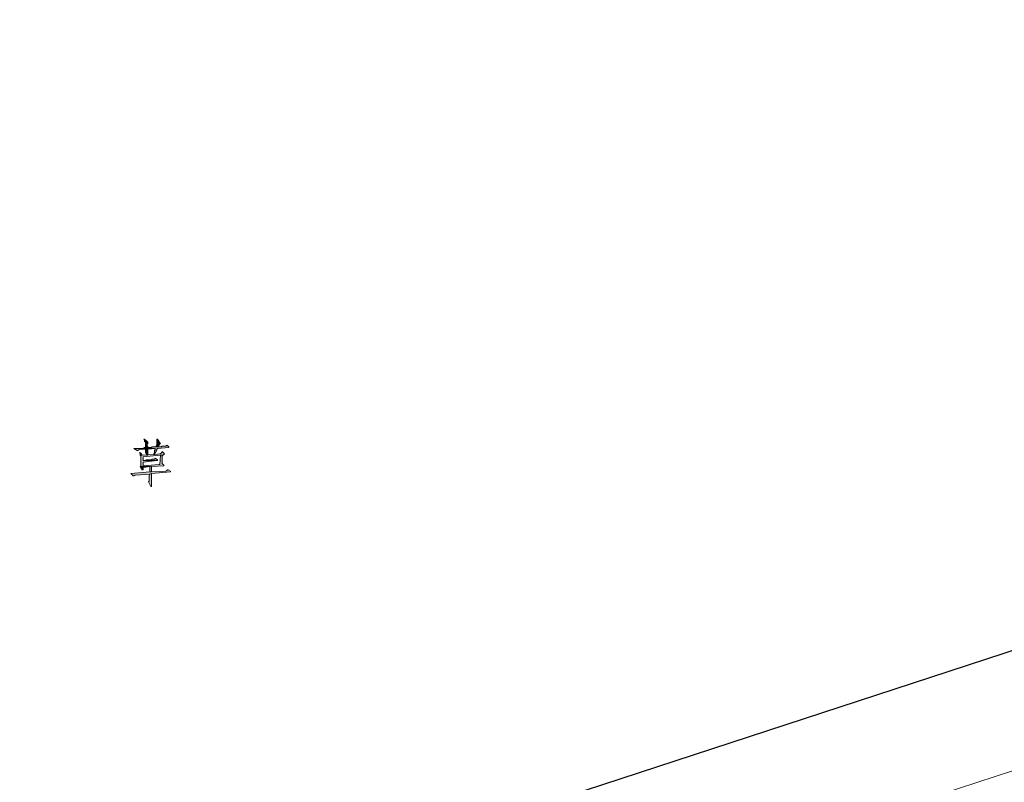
# Model space of a CAD drawing. Extents: x 566443 to 590371, y 3845226 to 3876576.
# Tile 129 of 221: x 586481 to 586536, y 3854012 to 3854054. Entities that reach past the tile are written whole.
import ezdxf

# ---------------------------------------------------------------- set-up
doc = ezdxf.new("R2010")
doc.units = 0
doc.layers.add('C00-00-00', color=7, linetype='CONTINUOUS')

msp = doc.modelspace()

# ---------------------------------------------------------------- hatches: boundary and pattern name
at = {"layer": 'C00-00-00'}
h = msp.add_hatch(color=256, dxfattribs=at)
h.dxf.hatch_style = 2
h.paths.add_polyline_path([(586488.373, 3854030.78), (586488.331, 3854030.78), (586488.373, 3854030.737), (586488.373, 3854030.653), (586488.416, 3854030.61), (586488.416, 3854030.314), (586488.543, 3854030.314), (586488.543, 3854030.356), (586488.5, 3854030.441), (586488.5, 3854030.483), (586488.543, 3854030.526), (586488.543, 3854030.61)])
h = msp.add_hatch(color=256, dxfattribs=at)
h.dxf.hatch_style = 2
h.paths.add_polyline_path([(586489.093, 3854030.78), (586489.051, 3854030.78), (586489.051, 3854030.737), (586489.051, 3854030.441), (586489.008, 3854030.399), (586489.008, 3854030.356), (586489.135, 3854030.356), (586489.135, 3854030.399), (586489.178, 3854030.441), (586489.178, 3854030.483), (586489.22, 3854030.526), (586489.262, 3854030.526)])
h = msp.add_hatch(color=256, dxfattribs=at)
h.dxf.hatch_style = 2
h.paths.add_polyline_path([(586487.908, 3854030.272), (586487.781, 3854030.272), (586487.95, 3854030.145), (586487.992, 3854030.145), (586488.035, 3854030.187), (586488.077, 3854030.187), (586488.416, 3854030.229), (586488.543, 3854030.229), (586488.966, 3854030.272)])
h = msp.add_hatch(color=256, dxfattribs=at)
h.dxf.hatch_style = 2
h.paths.add_polyline_path([(586489.601, 3854030.441), (586489.559, 3854030.399), (586489.305, 3854030.399), (586489.305, 3854030.356), (586488.797, 3854030.356), (586488.754, 3854030.314), (586488.67, 3854030.314), (586488.585, 3854030.314), (586488.373, 3854030.314), (586488.289, 3854030.272), (586487.908, 3854030.272), (586488.966, 3854030.272), (586488.966, 3854030.187), (586488.924, 3854030.145), (586488.924, 3854030.018), (586488.881, 3854029.975), (586488.881, 3854029.933), (586488.924, 3854029.933), (586488.924, 3854029.975), (586488.966, 3854030.018), (586489.008, 3854030.102), (586489.008, 3854030.145), (586489.051, 3854030.187), (586489.051, 3854030.229), (586489.093, 3854030.272), (586489.728, 3854030.314), (586489.728, 3854030.356)])
h = msp.add_hatch(color=256, dxfattribs=at)
h.dxf.hatch_style = 2
h.paths.add_polyline_path([(586488.543, 3854030.229), (586488.416, 3854030.229), (586488.416, 3854030.187), (586488.416, 3854030.06), (586488.5, 3854029.891), (586488.543, 3854029.891), (586488.543, 3854029.933)])
h = msp.add_hatch(color=256, dxfattribs=at)
h.dxf.hatch_style = 2
h.paths.add_polyline_path([(586488.162, 3854030.018), (586488.077, 3854030.018), (586488.119, 3854030.018), (586488.119, 3854029.891), (586488.246, 3854029.891)])
h = msp.add_hatch(color=256, dxfattribs=at)
h.dxf.hatch_style = 2
h.paths.add_polyline_path([(586489.347, 3854030.102), (586489.347, 3854030.06), (586489.305, 3854030.018), (586489.262, 3854029.975), (586489.22, 3854029.975), (586488.924, 3854029.933), (586488.881, 3854029.933), (586488.246, 3854029.891), (586488.119, 3854029.891), (586488.162, 3854029.848), (586488.162, 3854029.298), (586488.119, 3854029.256), (586488.67, 3854029.256), (586488.67, 3854029.213), (586488.67, 3854029.129), (586488.67, 3854029.044), (586488.67, 3854028.959), (586488.754, 3854028.959), (586488.754, 3854029.256), (586488.289, 3854029.298), (586488.289, 3854029.51), (586489.093, 3854029.594), (586488.289, 3854029.594), (586488.289, 3854029.637), (586488.289, 3854029.806), (586489.262, 3854029.891), (586489.389, 3854029.891), (586489.432, 3854029.933), (586489.474, 3854029.975)])
h = msp.add_hatch(color=256, dxfattribs=at)
h.dxf.hatch_style = 2
h.paths.add_polyline_path([(586489.389, 3854029.891), (586489.262, 3854029.891), (586489.22, 3854029.383), (586489.178, 3854029.383), (586488.289, 3854029.298), (586488.754, 3854029.256), (586489.432, 3854029.298), (586489.432, 3854029.34), (586489.347, 3854029.425), (586489.347, 3854029.848), (586489.389, 3854029.848)])
h = msp.add_hatch(color=256, dxfattribs=at)
h.dxf.hatch_style = 2
h.paths.add_polyline_path([(586488.966, 3854029.721), (586488.924, 3854029.679), (586488.797, 3854029.679), (586488.754, 3854029.637), (586488.458, 3854029.637), (586488.373, 3854029.594), (586488.289, 3854029.594), (586489.093, 3854029.594), (586489.093, 3854029.637)])
h = msp.add_hatch(color=256, dxfattribs=at)
h.dxf.hatch_style = 2
h.paths.add_polyline_path([(586488.119, 3854029.256), (586488.246, 3854029.086), (586488.289, 3854029.086), (586488.289, 3854029.129), (586488.289, 3854029.213), (586488.67, 3854029.256)])
h = msp.add_hatch(color=256, dxfattribs=at)
h.dxf.hatch_style = 2
h.paths.add_polyline_path([(586489.686, 3854029.086), (586489.643, 3854029.086), (586489.601, 3854029.044), (586489.559, 3854029.002), (586488.754, 3854028.959), (586488.67, 3854028.959), (586487.611, 3854028.875), (586487.738, 3854028.748), (586487.781, 3854028.748), (586487.823, 3854028.79), (586487.865, 3854028.79), (586488.67, 3854028.832), (586488.754, 3854028.875), (586489.813, 3854028.959), (586489.813, 3854029.002)])
h = msp.add_hatch(color=256, dxfattribs=at)
h.dxf.hatch_style = 2
h.paths.add_polyline_path([(586488.754, 3854028.875), (586488.67, 3854028.832), (586488.627, 3854028.748), (586488.627, 3854028.451), (586488.585, 3854028.409), (586488.712, 3854028.155), (586488.754, 3854028.155), (586488.754, 3854028.197)])

# ---------------------------------------------------------------- linework, layer by layer
at = {"layer": 'C00-00-00', "lineweight": 25}
msp.add_lwpolyline([(586398.161, 3853973.714), (586643.694, 3854054.105)], dxfattribs=at)
at = {"layer": 'C00-00-00', "lineweight": 0}
for points in [[(586488.373, 3854030.78), (586488.331, 3854030.78), (586488.373, 3854030.737), (586488.373, 3854030.653), (586488.416, 3854030.61), (586488.416, 3854030.314), (586488.543, 3854030.314), (586488.543, 3854030.356), (586488.5, 3854030.441), (586488.5, 3854030.483), (586488.543, 3854030.526), (586488.543, 3854030.61)], [(586489.093, 3854030.78), (586489.051, 3854030.78), (586489.051, 3854030.737), (586489.051, 3854030.441), (586489.008, 3854030.399), (586489.008, 3854030.356), (586489.135, 3854030.356), (586489.135, 3854030.399), (586489.178, 3854030.441), (586489.178, 3854030.483), (586489.22, 3854030.526), (586489.262, 3854030.526)], [(586487.908, 3854030.272), (586487.781, 3854030.272), (586487.95, 3854030.145), (586487.992, 3854030.145), (586488.035, 3854030.187), (586488.077, 3854030.187), (586488.416, 3854030.229), (586488.543, 3854030.229), (586488.966, 3854030.272)], [(586489.601, 3854030.441), (586489.559, 3854030.399), (586489.305, 3854030.399), (586489.305, 3854030.356), (586488.797, 3854030.356), (586488.754, 3854030.314), (586488.67, 3854030.314), (586488.585, 3854030.314), (586488.373, 3854030.314), (586488.289, 3854030.272), (586487.908, 3854030.272), (586488.966, 3854030.272), (586488.966, 3854030.187), (586488.924, 3854030.145), (586488.924, 3854030.018), (586488.881, 3854029.975), (586488.881, 3854029.933), (586488.924, 3854029.933), (586488.924, 3854029.975), (586488.966, 3854030.018), (586489.008, 3854030.102), (586489.008, 3854030.145), (586489.051, 3854030.187), (586489.051, 3854030.229), (586489.093, 3854030.272), (586489.728, 3854030.314), (586489.728, 3854030.356)], [(586488.543, 3854030.229), (586488.416, 3854030.229), (586488.416, 3854030.187), (586488.416, 3854030.06), (586488.5, 3854029.891), (586488.543, 3854029.891), (586488.543, 3854029.933)], [(586488.162, 3854030.018), (586488.077, 3854030.018), (586488.119, 3854030.018), (586488.119, 3854029.891), (586488.246, 3854029.891)], [(586489.347, 3854030.102), (586489.347, 3854030.06), (586489.305, 3854030.018), (586489.262, 3854029.975), (586489.22, 3854029.975), (586488.924, 3854029.933), (586488.881, 3854029.933), (586488.246, 3854029.891), (586488.119, 3854029.891), (586488.162, 3854029.848), (586488.162, 3854029.298), (586488.119, 3854029.256), (586488.67, 3854029.256), (586488.67, 3854029.213), (586488.67, 3854029.129), (586488.67, 3854029.044), (586488.67, 3854028.959), (586488.754, 3854028.959), (586488.754, 3854029.256), (586488.289, 3854029.298), (586488.289, 3854029.51), (586489.093, 3854029.594), (586488.289, 3854029.594), (586488.289, 3854029.637), (586488.289, 3854029.806), (586489.262, 3854029.891), (586489.389, 3854029.891), (586489.432, 3854029.933), (586489.474, 3854029.975)], [(586489.389, 3854029.891), (586489.262, 3854029.891), (586489.22, 3854029.383), (586489.178, 3854029.383), (586488.289, 3854029.298), (586488.754, 3854029.256), (586489.432, 3854029.298), (586489.432, 3854029.34), (586489.347, 3854029.425), (586489.347, 3854029.848), (586489.389, 3854029.848)], [(586488.966, 3854029.721), (586488.924, 3854029.679), (586488.797, 3854029.679), (586488.754, 3854029.637), (586488.458, 3854029.637), (586488.373, 3854029.594), (586488.289, 3854029.594), (586489.093, 3854029.594), (586489.093, 3854029.637)], [(586488.119, 3854029.256), (586488.246, 3854029.086), (586488.289, 3854029.086), (586488.289, 3854029.129), (586488.289, 3854029.213), (586488.67, 3854029.256)], [(586489.686, 3854029.086), (586489.643, 3854029.086), (586489.601, 3854029.044), (586489.559, 3854029.002), (586488.754, 3854028.959), (586488.67, 3854028.959), (586487.611, 3854028.875), (586487.738, 3854028.748), (586487.781, 3854028.748), (586487.823, 3854028.79), (586487.865, 3854028.79), (586488.67, 3854028.832), (586488.754, 3854028.875), (586489.813, 3854028.959), (586489.813, 3854029.002)], [(586488.754, 3854028.875), (586488.67, 3854028.832), (586488.627, 3854028.748), (586488.627, 3854028.451), (586488.585, 3854028.409), (586488.712, 3854028.155), (586488.754, 3854028.155), (586488.754, 3854028.197)]]:
    msp.add_lwpolyline(points, close=True, dxfattribs=at)
at = {"layer": 'C00-00-00', "lineweight": 5}
msp.add_open_spline([(586400.108, 3853967.661), (586400.108, 3853967.661), (586645.684, 3854048.052), (586645.684, 3854048.052)], degree=3, dxfattribs=at)

doc.saveas('drawing.dxf')
